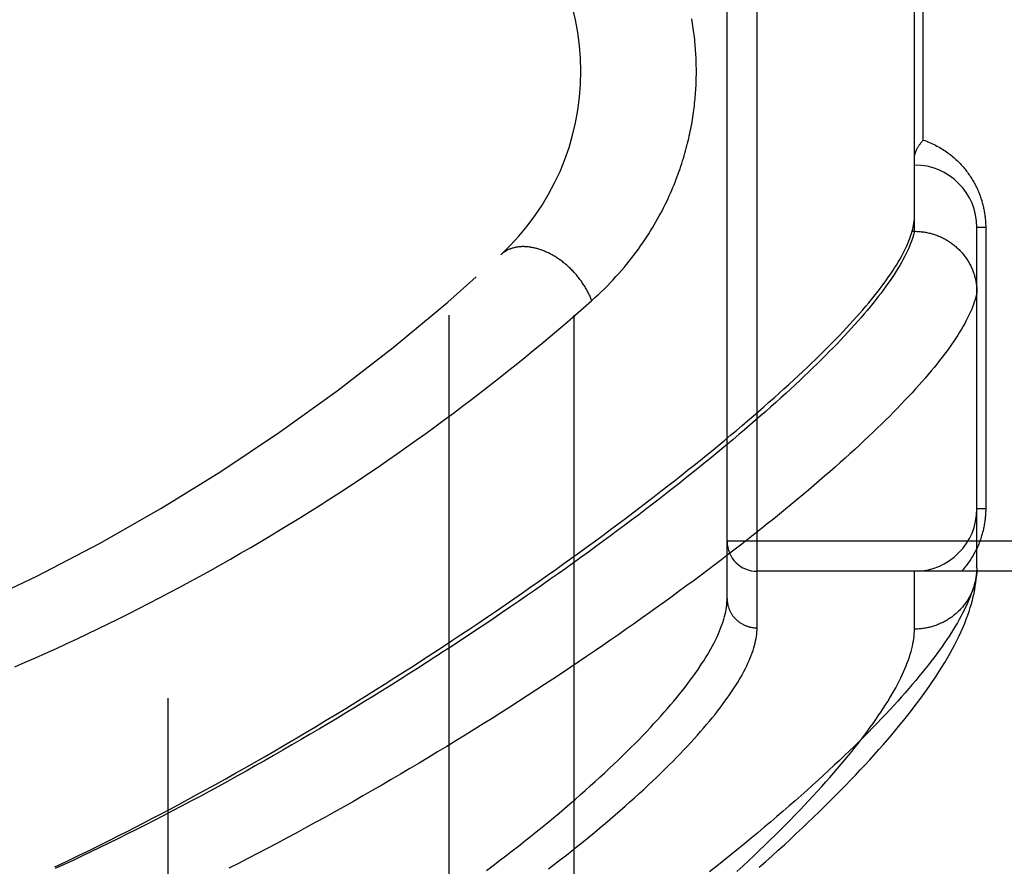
# Model space of a CAD drawing. Header units: inches. Extents: x 0 to 200, y 0 to 129.
# Tile 131 of 256: x 39.419 to 40.404, y 71.766 to 72.612. Entities that reach past the tile are written whole.
import ezdxf

# ---------------------------------------------------------------- set-up
doc = ezdxf.new("R2010")
doc.units = ezdxf.units.IN
doc.header["$LTSCALE"] = 11
doc.header["$MEASUREMENT"] = 0
doc.linetypes.add('HIDDEN', pattern=[0.2, 0.1, -0.1])
for name, color, linetype in [('DEFAULT_2', 8, 'HIDDEN'), ('LEFTHAND_DOOR_ASSEMBLY', 7, 'CONTINUOUS'), ('SUBPANEL', 7, 'CONTINUOUS')]:
    doc.layers.add(name, color=color, linetype=linetype)

msp = doc.modelspace()

# ---------------------------------------------------------------- linework, layer by layer
at = {"layer": 'DEFAULT_2', "color": 8, "linetype": 'HIDDEN'}
msp.add_line((39.5678, 35.6338), (39.5678, 92.7378), dxfattribs=at)
at = {"layer": 'LEFTHAND_DOOR_ASSEMBLY', "color": 8, "linetype": 'HIDDEN'}
for p, q in [((40.15705, 72.00423), (40.15705, 73.11737)), ((40.12705, 72.03362), (40.12705, 73.08798)), ((40.31455, 72.40078), (40.31455, 72.72083)), ((40.32334, 72.49205), (40.32334, 72.62955)), ((40.37705, 72.06419), (40.37705, 72.40455)), ((40.38584, 72.40455), (40.37705, 72.40455)), ((40.38584, 72.40455), (40.38584, 72.1233)), ((40.3115, 72.39844), (40.31218, 72.40078)), ((40.31218, 72.40078), (40.31455, 72.40078)), ((40.31455, 72.40078), (40.3157, 72.40077)), ((40.38584, 72.1233), (40.37705, 72.1233)), ((41.21905, 72.0908), (40.12705, 72.0908)), ((41.21905, 72.0608), (40.15705, 72.0608)), ((40.31455, 72.00299), (40.31455, 72.0608)), ((40.37705, 72.06419), (40.37701, 72.06179))]:
    msp.add_line(p, q, dxfattribs=at)
for points in [[(39.99153, 72.3315), (39.99481, 72.33444), (39.99801, 72.33739), (40.00114, 72.34036), (40.0042, 72.34334), (40.00721, 72.34635), (40.01015, 72.34937), (40.01302, 72.3524), (40.01583, 72.35544), (40.01858, 72.3585), (40.02127, 72.36156), (40.02389, 72.36463), (40.02645, 72.36771), (40.02894, 72.37078), (40.03137, 72.37386), (40.03374, 72.37693), (40.03605, 72.38), (40.03829, 72.38307), (40.04048, 72.38613), (40.0426, 72.38918), (40.04467, 72.39223), (40.04668, 72.39526), (40.04862, 72.39828), (40.05052, 72.4013), (40.05235, 72.40429), (40.05414, 72.40728), (40.05587, 72.41025), (40.05755, 72.41321), (40.05917, 72.41615), (40.06075, 72.41907), (40.06227, 72.42198), (40.06375, 72.42487), (40.06518, 72.42774), (40.06657, 72.43059), (40.06791, 72.43343), (40.06921, 72.43625), (40.07046, 72.43905), (40.07168, 72.44183), (40.07285, 72.44459), (40.07398, 72.44734), (40.07508, 72.45006), (40.07614, 72.45277), (40.07716, 72.45546), (40.07815, 72.45813), (40.0791, 72.46079), (40.08002, 72.46342), (40.0809, 72.46604), (40.08175, 72.46865), (40.08257, 72.47123), (40.08337, 72.47381), (40.08413, 72.47636), (40.08486, 72.4789), (40.08557, 72.48142), (40.08624, 72.48392), (40.08689, 72.48641), (40.08751, 72.48888), (40.08811, 72.49133), (40.08868, 72.49376), (40.08922, 72.49618), (40.08974, 72.49858), (40.09024, 72.50096), (40.09071, 72.50333), (40.09116, 72.50568), (40.09159, 72.50802), (40.092, 72.51035), (40.09238, 72.51266), (40.09275, 72.51497), (40.09309, 72.51726), (40.09342, 72.51954), (40.09373, 72.52181), (40.09402, 72.52406), (40.09429, 72.52632), (40.09454, 72.52856), (40.09477, 72.53079), (40.09499, 72.53302), (40.09519, 72.53524), (40.09537, 72.53745), (40.09553, 72.53966), (40.09568, 72.54187), (40.09581, 72.54407), (40.09593, 72.54626), (40.09603, 72.54846), (40.09611, 72.55065), (40.09618, 72.55284), (40.09623, 72.55503), (40.09626, 72.55721), (40.09628, 72.5594), (40.09628, 72.56159), (40.09627, 72.56378), (40.09624, 72.56597), (40.09619, 72.56817), (40.09613, 72.57036), (40.09605, 72.57256), (40.09596, 72.57477), (40.09584, 72.57698), (40.09572, 72.57919), (40.09557, 72.58141), (40.09541, 72.58363), (40.09523, 72.58586), (40.09503, 72.5881), (40.09482, 72.59035), (40.09459, 72.5926), (40.09434, 72.59486), (40.09407, 72.59713), (40.09378, 72.59942), (40.09347, 72.60171), (40.09314, 72.60401), (40.0928, 72.60633), (40.09243, 72.60866), (40.09204, 72.611), (40.09163, 72.61336)], [(40.31455, 72.47445), (40.31456, 72.47485), (40.31458, 72.47526), (40.31462, 72.47568), (40.31467, 72.47612), (40.31473, 72.47656), (40.31481, 72.47701), (40.3149, 72.47747), (40.31501, 72.47794), (40.31514, 72.47841), (40.31528, 72.4789), (40.31543, 72.4794), (40.31561, 72.4799), (40.3158, 72.48041), (40.316, 72.48092), (40.31622, 72.48145), (40.31646, 72.48198), (40.31671, 72.48251), (40.31698, 72.48306), (40.31727, 72.4836), (40.31757, 72.48415), (40.31789, 72.48471), (40.31822, 72.48527), (40.31857, 72.48583), (40.31894, 72.48639), (40.31931, 72.48696), (40.31971, 72.48752), (40.32012, 72.48809), (40.32054, 72.48866), (40.32097, 72.48923), (40.32142, 72.48979), (40.32188, 72.49036), (40.32236, 72.49093), (40.32284, 72.49149), (40.32334, 72.49205)], [(40.32334, 72.49205), (40.32494, 72.49149), (40.32652, 72.4909), (40.32808, 72.49028), (40.32963, 72.48964), (40.33115, 72.48897), (40.33266, 72.48828), (40.33415, 72.48756), (40.33561, 72.48683), (40.33706, 72.48607), (40.33848, 72.48529), (40.33988, 72.48449), (40.34126, 72.48367), (40.34262, 72.48283), (40.34396, 72.48197), (40.34527, 72.4811), (40.34656, 72.48021), (40.34783, 72.4793), (40.34907, 72.47838), (40.35029, 72.47744), (40.35149, 72.47649), (40.35266, 72.47553), (40.35381, 72.47455), (40.35494, 72.47356), (40.35604, 72.47256), (40.35712, 72.47155), (40.35818, 72.47052), (40.35921, 72.46949), (40.36022, 72.46845), (40.36121, 72.4674), (40.36217, 72.46634), (40.36312, 72.46528), (40.36404, 72.4642), (40.36493, 72.46312), (40.36581, 72.46204), (40.36666, 72.46095), (40.36749, 72.45985), (40.3683, 72.45875), (40.36909, 72.45764), (40.36985, 72.45653), (40.3706, 72.45542), (40.37133, 72.4543), (40.37203, 72.45318), (40.37271, 72.45205), (40.37338, 72.45092), (40.37402, 72.44979), (40.37465, 72.44866), (40.37525, 72.44753), (40.37584, 72.44639), (40.37641, 72.44525), (40.37695, 72.44411), (40.37748, 72.44297), (40.378, 72.44183), (40.37849, 72.44069), (40.37897, 72.43955), (40.37942, 72.43841), (40.37986, 72.43727), (40.38028, 72.43613), (40.38068, 72.435), (40.38107, 72.43387), (40.38144, 72.43275), (40.38179, 72.43163), (40.38212, 72.43051), (40.38244, 72.4294), (40.38274, 72.42829), (40.38303, 72.42719), (40.3833, 72.42609), (40.38355, 72.42499), (40.38379, 72.4239), (40.38402, 72.42281), (40.38423, 72.42173), (40.38443, 72.42064), (40.38461, 72.41956), (40.38479, 72.41848), (40.38494, 72.41741), (40.38509, 72.41633), (40.38522, 72.41526), (40.38534, 72.41419), (40.38544, 72.41312), (40.38554, 72.41205), (40.38562, 72.41099), (40.38568, 72.40993), (40.38574, 72.40887), (40.38578, 72.4078), (40.38582, 72.40672), (40.38583, 72.40564), (40.38584, 72.40455)], [(40.31218, 72.40078), (40.31274, 72.4029), (40.31322, 72.40499), (40.31363, 72.40704), (40.31396, 72.40905), (40.31422, 72.41103), (40.31441, 72.41297), (40.31452, 72.41488), (40.31455, 72.41675)], [(39.45438, 71.76534), (39.46217, 71.76901), (39.47, 71.77274), (39.47789, 71.77653), (39.48584, 71.78038), (39.49384, 71.78429), (39.50189, 71.78827), (39.51003, 71.79232), (39.51824, 71.79644), (39.52656, 71.80065), (39.53499, 71.80496), (39.54351, 71.80935), (39.55211, 71.81382), (39.56079, 71.81837), (39.56957, 71.82301), (39.57845, 71.82774), (39.58744, 71.83257), (39.59655, 71.83751), (39.60579, 71.84256), (39.61517, 71.84772), (39.6247, 71.85301), (39.63438, 71.85843), (39.6442, 71.86398), (39.65414, 71.86964), (39.66419, 71.8754), (39.67432, 71.88126), (39.68451, 71.88721), (39.69474, 71.89322), (39.70496, 71.89928), (39.71516, 71.90538), (39.72531, 71.91149), (39.7354, 71.91761), (39.74542, 71.92373), (39.75538, 71.92987), (39.76528, 71.936), (39.77511, 71.94214), (39.78488, 71.94829), (39.79458, 71.95443), (39.80421, 71.96057), (39.81376, 71.96671), (39.82324, 71.97283), (39.83264, 71.97895), (39.84196, 71.98505), (39.8512, 71.99115), (39.86037, 71.99722), (39.86945, 72.00329), (39.87845, 72.00933), (39.88736, 72.01536), (39.89619, 72.02137), (39.90494, 72.02735), (39.9136, 72.03332), (39.92216, 72.03925), (39.93065, 72.04517), (39.93904, 72.05105), (39.94734, 72.05691), (39.95555, 72.06274), (39.96368, 72.06854), (39.97171, 72.07431), (39.97964, 72.08005), (39.98749, 72.08575), (39.99524, 72.09142), (40.0029, 72.09706), (40.01047, 72.10266), (40.01794, 72.10823), (40.02532, 72.11376), (40.03261, 72.11925), (40.0398, 72.12471), (40.0469, 72.13012), (40.0539, 72.1355), (40.06081, 72.14084), (40.06762, 72.14614), (40.07434, 72.1514), (40.08096, 72.15662), (40.08749, 72.1618), (40.09392, 72.16693), (40.10026, 72.17203), (40.1065, 72.17708), (40.11265, 72.18209), (40.1187, 72.18705), (40.12466, 72.19198), (40.13052, 72.19686), (40.13629, 72.20169), (40.14196, 72.20649), (40.14754, 72.21123), (40.15302, 72.21594), (40.15841, 72.2206), (40.16371, 72.22521), (40.16891, 72.22978), (40.17402, 72.23431), (40.17903, 72.23879), (40.18395, 72.24322), (40.18877, 72.24761), (40.1935, 72.25196), (40.19814, 72.25626), (40.20269, 72.26051), (40.20714, 72.26472), (40.2115, 72.26889), (40.21576, 72.27301), (40.21994, 72.27708), (40.22402, 72.28111), (40.22801, 72.28509), (40.2319, 72.28902), (40.23571, 72.29291), (40.23942, 72.29676), (40.24304, 72.30056), (40.24657, 72.30431), (40.25001, 72.30802), (40.25336, 72.31168), (40.25661, 72.3153), (40.25978, 72.31887), (40.26285, 72.3224), (40.26584, 72.32588), (40.26873, 72.32932), (40.27154, 72.33271), (40.27425, 72.33605), (40.27688, 72.33935), (40.27941, 72.34261), (40.28186, 72.34582), (40.28421, 72.34899), (40.28648, 72.35211), (40.28866, 72.35519), (40.29075, 72.35822), (40.29275, 72.36121), (40.29466, 72.36415), (40.29648, 72.36705), (40.29821, 72.36991), (40.29986, 72.37272), (40.30142, 72.37549), (40.30289, 72.37821), (40.30427, 72.38089), (40.30557, 72.38353), (40.30677, 72.38612), (40.30789, 72.38867), (40.30893, 72.39118), (40.30987, 72.39364), (40.31073, 72.39606), (40.3115, 72.39844)], [(40.31455, 72.40078), (40.31394, 72.39841), (40.31325, 72.39601), (40.31246, 72.39355), (40.31159, 72.39106), (40.31063, 72.38852), (40.30958, 72.38594), (40.30844, 72.38332), (40.30722, 72.38065), (40.30591, 72.37794), (40.30451, 72.37519), (40.30302, 72.37239), (40.30144, 72.36955), (40.29978, 72.36667), (40.29802, 72.36374), (40.29618, 72.36077), (40.29425, 72.35775), (40.29223, 72.35469), (40.29012, 72.35159), (40.28793, 72.34844), (40.28564, 72.34525), (40.28327, 72.34202), (40.28081, 72.33874), (40.27826, 72.33543), (40.27562, 72.33206), (40.27289, 72.32865), (40.27007, 72.3252), (40.26717, 72.32171), (40.26417, 72.31817), (40.26109, 72.31459), (40.25792, 72.31097), (40.25465, 72.3073), (40.25131, 72.30359), (40.24787, 72.29984), (40.24434, 72.29605), (40.24072, 72.29221), (40.23702, 72.28833), (40.23322, 72.28441), (40.22934, 72.28045), (40.22537, 72.27645), (40.22131, 72.2724), (40.21717, 72.26831), (40.21293, 72.26419), (40.20861, 72.26002), (40.20419, 72.25581), (40.19969, 72.25155), (40.1951, 72.24726), (40.19043, 72.24293), (40.18566, 72.23856), (40.18081, 72.23415), (40.17587, 72.2297), (40.17084, 72.22521), (40.16573, 72.22068), (40.16053, 72.21612), (40.15524, 72.21151), (40.14986, 72.20687), (40.1444, 72.20219), (40.13885, 72.19747), (40.13322, 72.19272), (40.1275, 72.18793), (40.12169, 72.18311), (40.1158, 72.17825), (40.10983, 72.17336), (40.10377, 72.16843), (40.09762, 72.16347), (40.0914, 72.15848), (40.08509, 72.15345), (40.07869, 72.14839), (40.07222, 72.1433), (40.06566, 72.13818), (40.05902, 72.13304), (40.0523, 72.12786), (40.0455, 72.12265), (40.03862, 72.11742), (40.03166, 72.11216), (40.02463, 72.10687), (40.01751, 72.10156), (40.01032, 72.09623), (40.00306, 72.09087), (39.99572, 72.08549), (39.9883, 72.08008), (39.98081, 72.07466), (39.97325, 72.06922), (39.96561, 72.06376), (39.95791, 72.05828), (39.95013, 72.05279), (39.94229, 72.04728), (39.93438, 72.04176), (39.92641, 72.03622), (39.91836, 72.03067), (39.91026, 72.02512), (39.90209, 72.01955), (39.89386, 72.01398), (39.88558, 72.0084), (39.87723, 72.00281), (39.86883, 71.99722), (39.86037, 71.99163), (39.85186, 71.98604), (39.84329, 71.98045), (39.83467, 71.97486), (39.82601, 71.96928), (39.8173, 71.9637), (39.80855, 71.95813), (39.79975, 71.95257), (39.79091, 71.94702), (39.78203, 71.94148), (39.77312, 71.93595), (39.76417, 71.93044), (39.75519, 71.92495), (39.74618, 71.91948), (39.73714, 71.91402), (39.72808, 71.90859), (39.71899, 71.90319), (39.70987, 71.8978), (39.70074, 71.89245), (39.69158, 71.88712), (39.68241, 71.88182), (39.67323, 71.87655), (39.66403, 71.87132), (39.65483, 71.86612), (39.64562, 71.86096), (39.63641, 71.85583), (39.6272, 71.85075), (39.61798, 71.84571), (39.60877, 71.84071), (39.59957, 71.83575), (39.59037, 71.83084), (39.58118, 71.82598), (39.57201, 71.82116), (39.56284, 71.81639), (39.5537, 71.81168), (39.54457, 71.80701), (39.53547, 71.8024), (39.52638, 71.79785), (39.51732, 71.79334), (39.50829, 71.78889), (39.49929, 71.78451), (39.49032, 71.78017), (39.48138, 71.7759), (39.47247, 71.77169), (39.4636, 71.76753), (39.45477, 71.76344)], [(40.3157, 72.40077), (40.31682, 72.40074), (40.31795, 72.40069), (40.31908, 72.40062), (40.3202, 72.40053), (40.32132, 72.40042), (40.32244, 72.40029), (40.32356, 72.40014), (40.32468, 72.39997), (40.32579, 72.39978), (40.3269, 72.39957), (40.328, 72.39934), (40.3291, 72.39909), (40.3302, 72.39883), (40.33128, 72.39854), (40.33237, 72.39824), (40.33345, 72.39791), (40.33452, 72.39757), (40.33559, 72.39721), (40.33664, 72.39683), (40.3377, 72.39643), (40.33874, 72.39601), (40.33978, 72.39557), (40.34081, 72.39512), (40.34183, 72.39464), (40.34284, 72.39415), (40.34384, 72.39364), (40.34483, 72.39312), (40.34581, 72.39257), (40.34678, 72.39201), (40.34774, 72.39143), (40.3487, 72.39084), (40.34963, 72.39023), (40.35056, 72.3896), (40.35148, 72.38895), (40.35238, 72.38829), (40.35328, 72.38762), (40.35415, 72.38692), (40.35502, 72.38622), (40.35587, 72.38549), (40.35671, 72.38475), (40.35754, 72.384), (40.35835, 72.38324), (40.35915, 72.38245), (40.35993, 72.38166), (40.3607, 72.38085), (40.36145, 72.38003), (40.36219, 72.37919), (40.36292, 72.37834), (40.36362, 72.37748), (40.36431, 72.37661), (40.36499, 72.37572), (40.36565, 72.37483), (40.36629, 72.37392), (40.36691, 72.373), (40.36752, 72.37207), (40.36811, 72.37112), (40.36868, 72.37017), (40.36924, 72.36921), (40.36978, 72.36824), (40.37029, 72.36726), (40.3708, 72.36627), (40.37128, 72.36527), (40.37174, 72.36426), (40.37219, 72.36325), (40.37262, 72.36223), (40.37302, 72.3612), (40.37341, 72.36016), (40.37378, 72.35912), (40.37413, 72.35807), (40.37446, 72.35701), (40.37478, 72.35595), (40.37507, 72.35488), (40.37534, 72.35381), (40.37559, 72.35273), (40.37583, 72.35165), (40.37604, 72.35057), (40.37623, 72.34948), (40.3764, 72.34839), (40.37656, 72.34729), (40.37669, 72.34619), (40.3768, 72.34509), (40.37689, 72.34399), (40.37696, 72.34289), (40.37701, 72.34179), (40.37704, 72.34068), (40.37705, 72.33958)], [(39.99153, 72.3315), (39.99116, 72.33248), (39.99077, 72.33347), (39.99037, 72.33446), (39.98994, 72.33545), (39.98951, 72.33643), (39.98905, 72.33741), (39.98859, 72.3384), (39.9881, 72.33938), (39.9876, 72.34035), (39.98709, 72.34133), (39.98656, 72.3423), (39.98602, 72.34326), (39.98546, 72.34422), (39.98489, 72.34518), (39.9843, 72.34614), (39.98371, 72.34709), (39.98309, 72.34803), (39.98247, 72.34897), (39.98183, 72.3499), (39.98117, 72.35083), (39.98051, 72.35175), (39.97983, 72.35266), (39.97914, 72.35356), (39.97844, 72.35446), (39.97772, 72.35535), (39.977, 72.35623), (39.97626, 72.35711), (39.97551, 72.35797), (39.97475, 72.35883), (39.97398, 72.35968), (39.9732, 72.36052), (39.97241, 72.36135), (39.97161, 72.36216), (39.9708, 72.36297), (39.96998, 72.36377), (39.96915, 72.36456), (39.96832, 72.36533), (39.96747, 72.3661), (39.96662, 72.36685), (39.96576, 72.36759), (39.96489, 72.36832), (39.96401, 72.36903), (39.96313, 72.36974), (39.96224, 72.37043), (39.96134, 72.37111), (39.96044, 72.37177), (39.95953, 72.37242), (39.95861, 72.37306), (39.95769, 72.37368), (39.95677, 72.37429), (39.95584, 72.37488), (39.95491, 72.37546), (39.95397, 72.37603), (39.95303, 72.37658), (39.95209, 72.37712), (39.95114, 72.37764), (39.95019, 72.37814), (39.94924, 72.37863), (39.94828, 72.3791), (39.94733, 72.37956), (39.94637, 72.38), (39.94541, 72.38042), (39.94445, 72.38083), (39.94349, 72.38122), (39.94253, 72.3816), (39.94157, 72.38196), (39.94061, 72.3823), (39.93966, 72.38262), (39.9387, 72.38293), (39.93774, 72.38322), (39.93679, 72.38349), (39.93584, 72.38375), (39.93489, 72.38398), (39.93394, 72.3842), (39.933, 72.3844), (39.93206, 72.38459), (39.93112, 72.38476), (39.93019, 72.3849), (39.92926, 72.38503), (39.92834, 72.38515), (39.92742, 72.38524), (39.9265, 72.38532), (39.9256, 72.38538), (39.9247, 72.38542), (39.9238, 72.38544), (39.92291, 72.38544), (39.92203, 72.38543), (39.92115, 72.3854), (39.92028, 72.38535), (39.91942, 72.38528), (39.91857, 72.38519), (39.91773, 72.38509), (39.91689, 72.38497), (39.91607, 72.38483), (39.91525, 72.38467), (39.91444, 72.38449), (39.91364, 72.3843), (39.91285, 72.38409), (39.91207, 72.38386), (39.9113, 72.38361), (39.91055, 72.38335), (39.9098, 72.38306), (39.90906, 72.38277), (39.90834, 72.38245), (39.90763, 72.38212), (39.90693, 72.38177), (39.90624, 72.3814), (39.90556, 72.38101), (39.9049, 72.38061), (39.90425, 72.3802), (39.90361, 72.37976), (39.90299, 72.37931), (39.90238, 72.37885), (39.90178, 72.37837), (39.9012, 72.37787), (39.90063, 72.37736)], [(40.37705, 72.33958), (40.37653, 72.33724), (40.37591, 72.33486), (40.3752, 72.33243), (40.37441, 72.32996), (40.37352, 72.32745), (40.37255, 72.3249), (40.37149, 72.3223), (40.37033, 72.31966), (40.36909, 72.31697), (40.36776, 72.31424), (40.36634, 72.31147), (40.36482, 72.30865), (40.36322, 72.30579), (40.36153, 72.30289), (40.35975, 72.29994), (40.35788, 72.29695), (40.35591, 72.29391), (40.35386, 72.29083), (40.35172, 72.28771), (40.34948, 72.28454), (40.34716, 72.28133), (40.34474, 72.27808), (40.34224, 72.27478), (40.33964, 72.27143), (40.33695, 72.26805), (40.33417, 72.26462), (40.3313, 72.26114), (40.32834, 72.25762), (40.32529, 72.25406), (40.32214, 72.25046), (40.31891, 72.24681), (40.31558, 72.24312), (40.31217, 72.23938), (40.30866, 72.23561), (40.30506, 72.23179), (40.30137, 72.22792), (40.29758, 72.22402), (40.29371, 72.22007), (40.28975, 72.21608), (40.28569, 72.21205), (40.28154, 72.20797), (40.2773, 72.20385), (40.27297, 72.19969), (40.26855, 72.19549), (40.26403, 72.19125), (40.25943, 72.18697), (40.25473, 72.18265), (40.24994, 72.17828), (40.24506, 72.17388), (40.24009, 72.16943), (40.23503, 72.16495), (40.22988, 72.16042), (40.22464, 72.15586), (40.2193, 72.15126), (40.21388, 72.14661), (40.20836, 72.14193), (40.20275, 72.13722), (40.19706, 72.13246), (40.19127, 72.12767), (40.1854, 72.12285), (40.17944, 72.11798), (40.17338, 72.11308), (40.16724, 72.10815), (40.16101, 72.10318), (40.15469, 72.09818), (40.14829, 72.09314), (40.14179, 72.08808), (40.13521, 72.08298), (40.12854, 72.07784), (40.12179, 72.07268), (40.11495, 72.06749), (40.10803, 72.06227), (40.10102, 72.05702), (40.09393, 72.05174), (40.08675, 72.04644), (40.07949, 72.04111), (40.07215, 72.03575), (40.06473, 72.03037), (40.05722, 72.02497), (40.04964, 72.01954), (40.04198, 72.0141), (40.03424, 72.00863), (40.02642, 72.00314), (40.01853, 71.99764), (40.01056, 71.99212), (40.00252, 71.98658), (39.9944, 71.98103), (39.98621, 71.97546), (39.97795, 71.96988), (39.96963, 71.96429), (39.96123, 71.9587), (39.95277, 71.95309), (39.94424, 71.94748), (39.93564, 71.94186), (39.92699, 71.93623), (39.91827, 71.93061), (39.9095, 71.92498), (39.90066, 71.91935), (39.89177, 71.91373), (39.88283, 71.90811), (39.87383, 71.90249), (39.86478, 71.89688), (39.85569, 71.89128), (39.84654, 71.88569), (39.83735, 71.88011), (39.82812, 71.87455), (39.81886, 71.869), (39.80955, 71.86347), (39.80021, 71.85796), (39.79083, 71.85247), (39.78142, 71.847), (39.77198, 71.84155), (39.76251, 71.83613), (39.75302, 71.83073), (39.74349, 71.82536), (39.73395, 71.82002), (39.72439, 71.81472), (39.71482, 71.80944), (39.70523, 71.80421), (39.69563, 71.79901), (39.68603, 71.79385), (39.67641, 71.78873), (39.66679, 71.78365), (39.65717, 71.77861), (39.64755, 71.77362), (39.63793, 71.76867), (39.62832, 71.76377)], [(39.41422, 71.96528), (39.42463, 71.96981), (39.43503, 71.9744), (39.44542, 71.97905), (39.4558, 71.98376), (39.46618, 71.98853), (39.47654, 71.99336), (39.48689, 71.99825), (39.49723, 72.0032), (39.50755, 72.00821), (39.51786, 72.01328), (39.52816, 72.01842), (39.53844, 72.02361), (39.54871, 72.02886), (39.55896, 72.03417), (39.56919, 72.03954), (39.5794, 72.04497), (39.58959, 72.05046), (39.59976, 72.05601), (39.60991, 72.06162), (39.62004, 72.06728), (39.63015, 72.073), (39.64023, 72.07878), (39.65028, 72.08462), (39.66031, 72.09051), (39.67031, 72.09646), (39.68028, 72.10246), (39.69022, 72.10852), (39.70012, 72.11463), (39.71, 72.12079), (39.71984, 72.12701), (39.72964, 72.13328), (39.73941, 72.1396), (39.74914, 72.14597), (39.75883, 72.15238), (39.76848, 72.15884), (39.77808, 72.16535), (39.78764, 72.17191), (39.79715, 72.17851), (39.80662, 72.18515), (39.81603, 72.19183), (39.8254, 72.19855), (39.83471, 72.20531), (39.84397, 72.2121), (39.85316, 72.21893), (39.8623, 72.22579), (39.87138, 72.23268), (39.8804, 72.2396), (39.88935, 72.24654), (39.89824, 72.25351), (39.90705, 72.2605), (39.9158, 72.26751), (39.92447, 72.27454), (39.93306, 72.28157), (39.94159, 72.28863), (39.95007, 72.29572), (39.9585, 72.30285), (39.96688, 72.31), (39.97518, 72.31716), (39.9834, 72.32432), (39.99153, 72.3315)], [(40.38584, 72.1233), (40.38583, 72.12224), (40.38582, 72.12117), (40.38579, 72.12012), (40.38574, 72.11906), (40.38569, 72.118), (40.38562, 72.11694), (40.38554, 72.11587), (40.38545, 72.1148), (40.38534, 72.11373), (40.38523, 72.11266), (40.38509, 72.11158), (40.38495, 72.1105), (40.38479, 72.10942), (40.38462, 72.10833), (40.38444, 72.10724), (40.38424, 72.10615), (40.38402, 72.10505), (40.38379, 72.10395), (40.38355, 72.10285), (40.38329, 72.10174), (40.38302, 72.10062), (40.38273, 72.0995), (40.38242, 72.09837), (40.38209, 72.09724), (40.38175, 72.09611), (40.38139, 72.09497), (40.38102, 72.09382), (40.38062, 72.09267), (40.38021, 72.09152), (40.37978, 72.09036), (40.37933, 72.08921), (40.37886, 72.08805), (40.37837, 72.08689), (40.37787, 72.08573), (40.37734, 72.08457), (40.3768, 72.08341), (40.37623, 72.08225), (40.37565, 72.0811), (40.37505, 72.07994), (40.37443, 72.07879), (40.37378, 72.07764), (40.37312, 72.07649), (40.37244, 72.07534), (40.37173, 72.0742), (40.371, 72.07306), (40.37026, 72.07192), (40.36949, 72.07079), (40.3687, 72.06966), (40.36788, 72.06853), (40.36705, 72.06741), (40.36619, 72.06629), (40.3653, 72.06518), (40.3644, 72.06408), (40.36347, 72.06298), (40.36251, 72.06189), (40.36153, 72.0608)], [(40.37705, 72.06419), (40.37692, 72.06189), (40.37669, 72.05955), (40.37638, 72.05716), (40.37598, 72.05473), (40.37549, 72.05225), (40.37491, 72.04972), (40.37425, 72.04715), (40.3735, 72.04453), (40.37266, 72.04186), (40.37173, 72.03914), (40.37072, 72.03638), (40.36961, 72.03357), (40.36841, 72.03071), (40.36713, 72.0278), (40.36576, 72.02484), (40.36429, 72.02184), (40.36274, 72.01879), (40.36109, 72.01569), (40.35936, 72.01254), (40.35753, 72.00935), (40.35562, 72.0061), (40.35361, 72.00281), (40.35151, 71.99946), (40.34932, 71.99607), (40.34703, 71.99263), (40.34466, 71.98914), (40.34219, 71.9856), (40.33963, 71.98202), (40.33697, 71.97838), (40.33422, 71.97469), (40.33138, 71.97096), (40.32844, 71.96718), (40.32541, 71.96334), (40.32228, 71.95946), (40.31906, 71.95553), (40.31575, 71.95155), (40.31233, 71.94753), (40.30883, 71.94345), (40.30522, 71.93932), (40.30152, 71.93515), (40.29773, 71.93093), (40.29383, 71.92665), (40.28984, 71.92233), (40.28575, 71.91797), (40.28156, 71.91355), (40.27728, 71.90909), (40.27289, 71.90457), (40.26841, 71.90001), (40.26383, 71.89541), (40.25915, 71.89075), (40.25437, 71.88605), (40.24949, 71.8813), (40.24451, 71.87651), (40.23943, 71.87167), (40.23425, 71.86679), (40.22897, 71.86186), (40.2236, 71.85688), (40.21812, 71.85186), (40.21254, 71.8468), (40.20685, 71.84169), (40.20107, 71.83654), (40.19519, 71.83135), (40.18921, 71.82612), (40.18312, 71.82085), (40.17694, 71.81553), (40.17065, 71.81018), (40.16427, 71.80478), (40.15778, 71.79935), (40.1512, 71.79388), (40.14451, 71.78838), (40.13772, 71.78284), (40.13084, 71.77726), (40.12385, 71.77165), (40.11677, 71.76601), (40.10959, 71.76033)], [(40.15927, 71.7648), (40.16567, 71.7705), (40.17198, 71.77616), (40.17819, 71.78179), (40.18432, 71.78739), (40.19034, 71.79295), (40.19628, 71.79848), (40.20212, 71.80397), (40.20787, 71.80943), (40.21353, 71.81486), (40.21909, 71.82025), (40.22457, 71.82561), (40.22995, 71.83094), (40.23524, 71.83623), (40.24045, 71.84149), (40.24556, 71.84672), (40.25057, 71.85191), (40.2555, 71.85707), (40.26034, 71.8622), (40.2651, 71.8673), (40.26976, 71.87237), (40.27434, 71.87742), (40.27883, 71.88243), (40.28324, 71.88742), (40.28756, 71.89239), (40.29179, 71.89733), (40.29594, 71.90225), (40.3, 71.90714), (40.30397, 71.91201), (40.30785, 71.91686), (40.31165, 71.92169), (40.31536, 71.9265), (40.31899, 71.93131), (40.32254, 71.93611), (40.32601, 71.94091), (40.3294, 71.94572), (40.33271, 71.95053), (40.33592, 71.95533), (40.33903, 71.96011), (40.34203, 71.96486), (40.3449, 71.96956), (40.34765, 71.97422), (40.35027, 71.97881), (40.35274, 71.98332), (40.35508, 71.98776), (40.35729, 71.99213), (40.35936, 71.99642), (40.3613, 72.00064), (40.36311, 72.00479), (40.3648, 72.00886), (40.36636, 72.01287), (40.3678, 72.0168), (40.36913, 72.02067), (40.37035, 72.02448), (40.37145, 72.02822), (40.37245, 72.0319), (40.37334, 72.03552), (40.37413, 72.03907), (40.37481, 72.04255), (40.3754, 72.04597), (40.3759, 72.04931), (40.3763, 72.05257), (40.37662, 72.05575), (40.37685, 72.05883), (40.37701, 72.06179)], [(40.37696, 72.06084), (40.37689, 72.05972), (40.37679, 72.05861), (40.37668, 72.05749), (40.37654, 72.05638), (40.37639, 72.05528), (40.37621, 72.05417), (40.37601, 72.05307), (40.3758, 72.05197), (40.37556, 72.05088), (40.3753, 72.04979), (40.37502, 72.04871), (40.37472, 72.04763), (40.3744, 72.04656), (40.37406, 72.04549), (40.37371, 72.04443), (40.37333, 72.04337), (40.37293, 72.04232), (40.37251, 72.04128), (40.37208, 72.04025), (40.37162, 72.03923), (40.37114, 72.03821), (40.37065, 72.0372), (40.37014, 72.0362), (40.36961, 72.03522), (40.36906, 72.03424), (40.36849, 72.03327), (40.3679, 72.03231), (40.3673, 72.03136), (40.36668, 72.03042), (40.36604, 72.02949), (40.36538, 72.02858), (40.36471, 72.02768), (40.36402, 72.02678), (40.36332, 72.02591), (40.36259, 72.02504), (40.36186, 72.02419), (40.3611, 72.02335), (40.36033, 72.02252), (40.35955, 72.02171), (40.35875, 72.02091), (40.35793, 72.02013), (40.3571, 72.01936), (40.35626, 72.01861), (40.3554, 72.01787), (40.35453, 72.01715), (40.35365, 72.01644), (40.35275, 72.01575), (40.35184, 72.01507), (40.35092, 72.01442), (40.34999, 72.01377), (40.34904, 72.01315), (40.34808, 72.01254), (40.34711, 72.01195), (40.34613, 72.01137), (40.34514, 72.01082), (40.34414, 72.01028), (40.34313, 72.00976), (40.34211, 72.00926), (40.34108, 72.00878), (40.34004, 72.00831), (40.339, 72.00786), (40.33794, 72.00744), (40.33688, 72.00703), (40.33581, 72.00664), (40.33473, 72.00627), (40.33365, 72.00592), (40.33256, 72.00558), (40.33146, 72.00527), (40.33036, 72.00498), (40.32926, 72.00471), (40.32814, 72.00445), (40.32703, 72.00422), (40.32591, 72.00401), (40.32478, 72.00381), (40.32365, 72.00364), (40.32252, 72.00349), (40.32139, 72.00336), (40.32025, 72.00324), (40.31912, 72.00315), (40.31798, 72.00308), (40.31684, 72.00303), (40.3157, 72.003), (40.31455, 72.00299)], [(39.88639, 71.76174), (39.89291, 71.76663), (39.89935, 71.7715), (39.9057, 71.77635), (39.91196, 71.78119), (39.91813, 71.786), (39.92422, 71.79079), (39.93021, 71.79555), (39.93612, 71.8003), (39.94193, 71.80501), (39.94765, 71.8097), (39.95328, 71.81436), (39.95882, 71.81899), (39.96427, 71.8236), (39.96963, 71.82817), (39.97489, 71.83271), (39.98006, 71.83722), (39.98514, 71.8417), (39.99013, 71.84614), (39.99502, 71.85055), (39.99982, 71.85493), (40.00453, 71.85927), (40.00915, 71.86358), (40.01367, 71.86785), (40.01811, 71.87208), (40.02245, 71.87627), (40.02669, 71.88043), (40.03085, 71.88455), (40.03491, 71.88863), (40.03889, 71.89267), (40.04277, 71.89668), (40.04656, 71.90064), (40.05026, 71.90456), (40.05387, 71.90845), (40.05738, 71.91229), (40.06081, 71.91609), (40.06415, 71.91985), (40.0674, 71.92357), (40.07056, 71.92725), (40.07362, 71.93089), (40.0766, 71.93448), (40.0795, 71.93804), (40.0823, 71.94155), (40.08501, 71.94502), (40.08764, 71.94844), (40.09018, 71.95183), (40.09263, 71.95517), (40.095, 71.95847), (40.09728, 71.96173), (40.09947, 71.96494), (40.10157, 71.96811), (40.10359, 71.97124), (40.10553, 71.97433), (40.10738, 71.97737), (40.10914, 71.98037), (40.11082, 71.98333), (40.11242, 71.98625), (40.11393, 71.98912), (40.11536, 71.99195), (40.1167, 71.99474), (40.11797, 71.99749), (40.11914, 72.00019), (40.12024, 72.00285), (40.12125, 72.00547), (40.12218, 72.00804), (40.12303, 72.01058), (40.1238, 72.01307), (40.12448, 72.01552), (40.12509, 72.01793), (40.12561, 72.02029), (40.12605, 72.02262), (40.12641, 72.0249), (40.12669, 72.02714), (40.12689, 72.02934), (40.12701, 72.0315), (40.12705, 72.03362)], [(40.12705, 72.03362), (40.12706, 72.03298), (40.12708, 72.03234), (40.12712, 72.0317), (40.12717, 72.03106), (40.12723, 72.03042), (40.12731, 72.02978), (40.1274, 72.02915), (40.12751, 72.02852), (40.12763, 72.02789), (40.12776, 72.02726), (40.12791, 72.02663), (40.12808, 72.02601), (40.12825, 72.0254), (40.12844, 72.02478), (40.12865, 72.02417), (40.12886, 72.02357), (40.12909, 72.02297), (40.12934, 72.02237), (40.12959, 72.02178), (40.12986, 72.0212), (40.13015, 72.02062), (40.13044, 72.02005), (40.13075, 72.01948), (40.13107, 72.01893), (40.13141, 72.01837), (40.13175, 72.01783), (40.13211, 72.01729), (40.13248, 72.01676), (40.13286, 72.01624), (40.13325, 72.01573), (40.13366, 72.01523), (40.13407, 72.01473), (40.1345, 72.01424), (40.13494, 72.01377), (40.13538, 72.0133), (40.13584, 72.01284), (40.13631, 72.01239), (40.13679, 72.01195), (40.13727, 72.01152), (40.13777, 72.01111), (40.13828, 72.0107), (40.13879, 72.0103), (40.13931, 72.00992), (40.13985, 72.00955), (40.14039, 72.00918), (40.14093, 72.00883), (40.14149, 72.0085), (40.14205, 72.00817), (40.14262, 72.00785), (40.1432, 72.00755), (40.14379, 72.00726), (40.14438, 72.00698), (40.14497, 72.00672), (40.14557, 72.00647), (40.14618, 72.00623), (40.14679, 72.006), (40.14741, 72.00579), (40.14803, 72.00559), (40.14866, 72.00541), (40.14929, 72.00523), (40.14992, 72.00507), (40.15056, 72.00493), (40.1512, 72.0048), (40.15184, 72.00468), (40.15249, 72.00457), (40.15314, 72.00448), (40.15379, 72.00441), (40.15444, 72.00434), (40.15509, 72.00429), (40.15575, 72.00426), (40.1564, 72.00424), (40.15705, 72.00423)], [(39.94821, 71.76313), (39.95429, 71.76779), (39.96029, 71.77243), (39.96619, 71.77705), (39.972, 71.78164), (39.97772, 71.7862), (39.98334, 71.79073), (39.98888, 71.79524), (39.99432, 71.79971), (39.99967, 71.80416), (40.00493, 71.80858), (40.01009, 71.81296), (40.01517, 71.81731), (40.02015, 71.82163), (40.02503, 71.82592), (40.02983, 71.83017), (40.03453, 71.83439), (40.03914, 71.83858), (40.04366, 71.84273), (40.04809, 71.84684), (40.05242, 71.85092), (40.05667, 71.85496), (40.06082, 71.85896), (40.06488, 71.86293), (40.06885, 71.86686), (40.07272, 71.87075), (40.07651, 71.8746), (40.08021, 71.87841), (40.08381, 71.88219), (40.08733, 71.88592), (40.09075, 71.88962), (40.09409, 71.89328), (40.09733, 71.8969), (40.10049, 71.90047), (40.10356, 71.90401), (40.10654, 71.90751), (40.10943, 71.91096), (40.11223, 71.91438), (40.11495, 71.91776), (40.11757, 71.92109), (40.12011, 71.92439), (40.12257, 71.92764), (40.12493, 71.93085), (40.12721, 71.93402), (40.12941, 71.93715), (40.13152, 71.94024), (40.13354, 71.94329), (40.13548, 71.9463), (40.13733, 71.94927), (40.13909, 71.95219), (40.14078, 71.95508), (40.14238, 71.95792), (40.14389, 71.96072), (40.14532, 71.96348), (40.14667, 71.96621), (40.14793, 71.96889), (40.14911, 71.97152), (40.15021, 71.97412), (40.15123, 71.97668), (40.15216, 71.9792), (40.15301, 71.98167), (40.15378, 71.98411), (40.15447, 71.9865), (40.15508, 71.98886), (40.1556, 71.99117), (40.15605, 71.99344), (40.15641, 71.99568), (40.15669, 71.99787), (40.15689, 72.00003), (40.15701, 72.00215), (40.15705, 72.00423)], [(40.13692, 71.76059), (40.14272, 71.76596), (40.14841, 71.77129), (40.15401, 71.77658), (40.1595, 71.78182), (40.16489, 71.78701), (40.17018, 71.79216), (40.17537, 71.79726), (40.18046, 71.80232), (40.18544, 71.80733), (40.19033, 71.81229), (40.19512, 71.8172), (40.19981, 71.82206), (40.2044, 71.82687), (40.20889, 71.83164), (40.21328, 71.83635), (40.21757, 71.84102), (40.22176, 71.84563), (40.22586, 71.8502), (40.22986, 71.85471), (40.23376, 71.85917), (40.23756, 71.86359), (40.24127, 71.86795), (40.24488, 71.87226), (40.2484, 71.87652), (40.25182, 71.88073), (40.25515, 71.88488), (40.25838, 71.88899), (40.26151, 71.89304), (40.26456, 71.89705), (40.26751, 71.901), (40.27036, 71.9049), (40.27313, 71.90875), (40.2758, 71.91254), (40.27838, 71.91629), (40.28086, 71.91998), (40.28326, 71.92363), (40.28556, 71.92722), (40.28778, 71.93076), (40.2899, 71.93425), (40.29194, 71.93769), (40.29388, 71.94108), (40.29574, 71.94442), (40.2975, 71.9477), (40.29918, 71.95094), (40.30077, 71.95412), (40.30227, 71.95726), (40.30368, 71.96034), (40.305, 71.96338), (40.30624, 71.96636), (40.30739, 71.9693), (40.30846, 71.97218), (40.30944, 71.97502), (40.31033, 71.97781), (40.31113, 71.98054), (40.31185, 71.98323), (40.31249, 71.98587), (40.31304, 71.98846), (40.3135, 71.991), (40.31388, 71.9935), (40.31418, 71.99594), (40.31439, 71.99834), (40.31451, 72.00069), (40.31455, 72.00299)]]:
    msp.add_lwpolyline(points, dxfattribs=at)
for centre, radius, start, end in [((39.73078, 72.5608), 0.25, 312.79592, 47.20408), ((40.31455, 72.40455), 0.0625, 0, 90), ((38.54185, 73.84491), 2, 280.33418, 312.79592), ((40.31455, 72.1233), 0.0625, 270, 360), ((40.15705, 72.0908), 0.03, 180, 270)]:
    msp.add_arc(centre, radius, start, end, dxfattribs=at)
at = {"layer": 'SUBPANEL', "color": 8, "linetype": 'HIDDEN'}
for p, q in [((39.84905, 38.21705), (39.84905, 90.15455)), ((39.97405, 38.21705), (39.97405, 90.15455))]:
    msp.add_line(p, q, dxfattribs=at)

doc.saveas('drawing.dxf')
